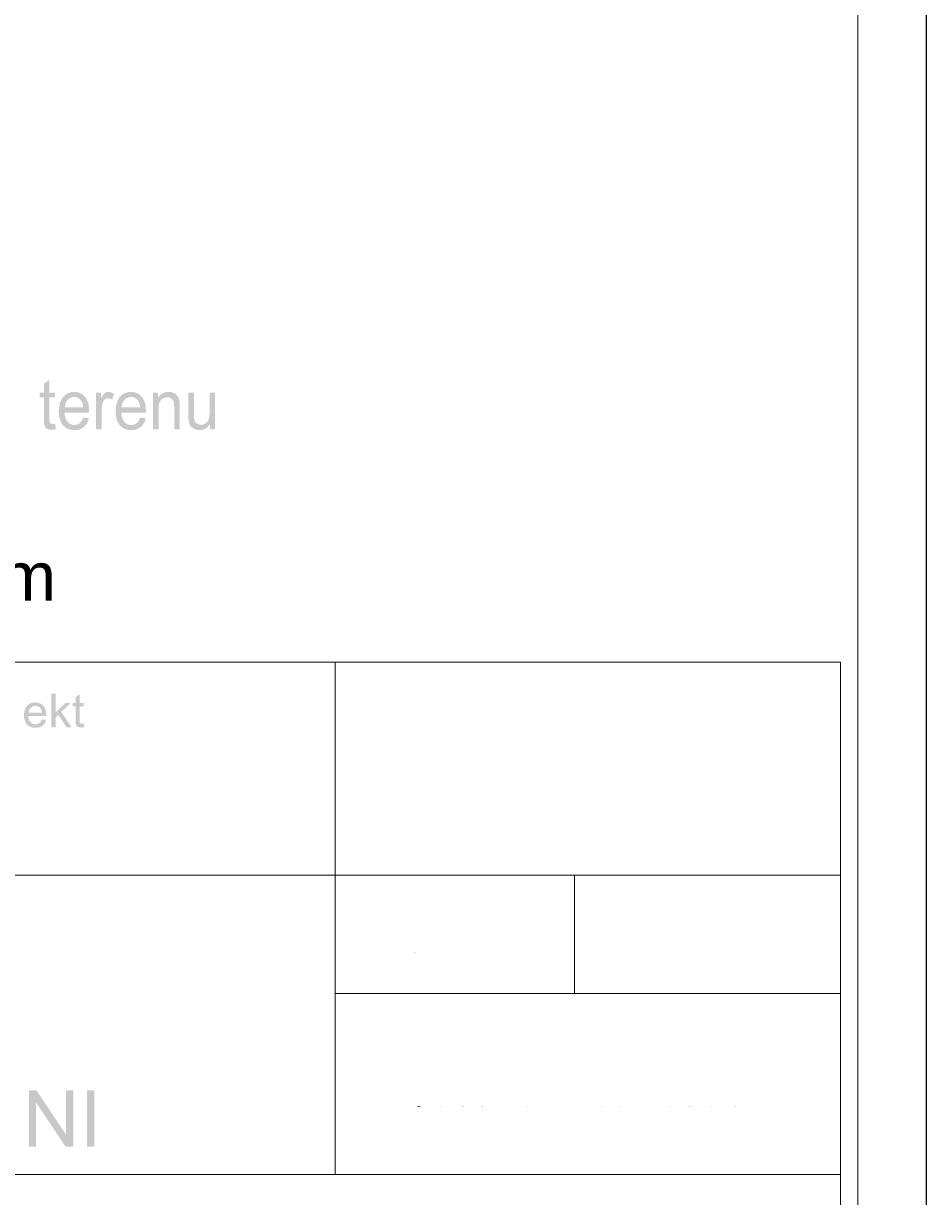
# Model space of a CAD drawing. Header units: millimetres. Extents: x -283 to 124139, y -3891 to 5906.
# Tile 40 of 55: x 1794 to 2094, y -3546 to -3157. Entities that reach past the tile are written whole.
import ezdxf

# ---------------------------------------------------------------- set-up
doc = ezdxf.new("R2010")
doc.units = ezdxf.units.MM
doc.header["$LTSCALE"] = 20
doc.header["$MEASUREMENT"] = 0
doc.layers.get('0').update_dxf_attribs({"color": 252, "linetype": 'CONTINUOUS'})

msp = doc.modelspace()

# ---------------------------------------------------------------- hatches: boundary and pattern name
h = msp.add_hatch(color=7)
h.dxf.hatch_style = 2
h.paths.add_polyline_path([(1804.55, -3289.73), (1804.82, -3291.55), (1804.07, -3291.69), (1803.41, -3291.73), (1802.51, -3291.64), (1801.85, -3291.38), (1801.37, -3290.97), (1801.06, -3290.45), (1800.96, -3290.08), (1800.89, -3289.55), (1800.85, -3288.86), (1800.83, -3288.01), (1800.83, -3281.01), (1799.48, -3281.01), (1799.48, -3279.41), (1800.83, -3279.41), (1800.83, -3276.4), (1802.68, -3275.16), (1802.68, -3279.41), (1804.55, -3279.41), (1804.55, -3281.01), (1802.68, -3281.01), (1802.68, -3288.13), (1802.7, -3288.85), (1802.78, -3289.26), (1803.1, -3289.66), (1803.37, -3289.77), (1803.73, -3289.81), (1804.09, -3289.79)])
h = msp.add_hatch(color=7)
h.paths.add_polyline_path([(1813.89, -3287.66), (1815.81, -3287.92), (1815.53, -3288.8), (1815.16, -3289.58), (1814.69, -3290.25), (1814.13, -3290.82), (1813.47, -3291.27), (1812.73, -3291.59), (1811.9, -3291.78), (1810.99, -3291.85), (1809.85, -3291.75), (1808.84, -3291.44), (1807.95, -3290.93), (1807.18, -3290.21), (1806.57, -3289.3), (1806.13, -3288.23), (1805.87, -3286.99), (1805.78, -3285.59), (1805.87, -3284.14), (1806.13, -3282.87), (1806.58, -3281.76), (1807.2, -3280.83), (1807.96, -3280.09), (1808.83, -3279.56), (1809.81, -3279.24), (1810.89, -3279.13), (1811.94, -3279.24), (1812.88, -3279.55), (1813.73, -3280.07), (1814.48, -3280.79), (1815.09, -3281.71), (1815.52, -3282.79), (1815.78, -3284.05), (1815.87, -3285.47), (1815.86, -3286.02), (1807.69, -3286.02), (1807.79, -3286.96), (1808, -3287.79), (1808.3, -3288.5), (1808.71, -3289.09), (1809.2, -3289.56), (1809.74, -3289.89), (1810.35, -3290.09), (1811, -3290.15), (1811.95, -3290), (1812.74, -3289.56), (1813.39, -3288.79)])
h.paths.add_polyline_path([(1807.79, -3284.32), (1813.91, -3284.32), (1813.82, -3283.6), (1813.67, -3282.98), (1813.47, -3282.45), (1813.21, -3282.02), (1812.73, -3281.5), (1812.19, -3281.13), (1811.58, -3280.9), (1810.91, -3280.83), (1810.3, -3280.89), (1809.73, -3281.06), (1809.22, -3281.36), (1808.76, -3281.78), (1808.37, -3282.29), (1808.08, -3282.89), (1807.89, -3283.57)])
h = msp.add_hatch(color=7)
h.dxf.hatch_style = 2
h.paths.add_polyline_path([(1818.17, -3291.57), (1818.17, -3279.41), (1819.84, -3279.41), (1819.84, -3281.25), (1820.16, -3280.66), (1820.46, -3280.18), (1820.75, -3279.81), (1821.02, -3279.55), (1821.59, -3279.24), (1822.21, -3279.13), (1823.16, -3279.3), (1824.12, -3279.8), (1823.48, -3281.71), (1822.8, -3281.37), (1822.12, -3281.26), (1821.54, -3281.37), (1821.03, -3281.67), (1820.61, -3282.16), (1820.34, -3282.8), (1820.11, -3283.95), (1820.03, -3285.2), (1820.03, -3291.57)])
h = msp.add_hatch(color=7)
h.paths.add_polyline_path([(1832.76, -3287.66), (1834.67, -3287.92), (1834.4, -3288.8), (1834.02, -3289.58), (1833.56, -3290.25), (1832.99, -3290.82), (1832.34, -3291.27), (1831.6, -3291.59), (1830.77, -3291.78), (1829.86, -3291.85), (1828.72, -3291.75), (1827.7, -3291.44), (1826.81, -3290.93), (1826.05, -3290.21), (1825.43, -3289.3), (1824.99, -3288.23), (1824.73, -3286.99), (1824.64, -3285.59), (1824.73, -3284.14), (1825, -3282.87), (1825.44, -3281.76), (1826.06, -3280.83), (1826.83, -3280.09), (1827.7, -3279.56), (1828.67, -3279.24), (1829.75, -3279.13), (1830.8, -3279.24), (1831.75, -3279.55), (1832.6, -3280.07), (1833.34, -3280.79), (1833.95, -3281.71), (1834.39, -3282.79), (1834.65, -3284.05), (1834.74, -3285.47), (1834.72, -3286.02), (1826.56, -3286.02), (1826.66, -3286.96), (1826.86, -3287.79), (1827.17, -3288.5), (1827.58, -3289.09), (1828.06, -3289.56), (1828.61, -3289.89), (1829.21, -3290.09), (1829.87, -3290.15), (1830.81, -3290), (1831.61, -3289.56), (1832.26, -3288.79)])
h.paths.add_polyline_path([(1826.66, -3284.32), (1832.78, -3284.32), (1832.69, -3283.6), (1832.54, -3282.98), (1832.33, -3282.45), (1832.07, -3282.02), (1831.6, -3281.5), (1831.06, -3281.13), (1830.45, -3280.9), (1829.78, -3280.83), (1829.16, -3280.89), (1828.6, -3281.06), (1828.08, -3281.36), (1827.62, -3281.78), (1827.24, -3282.29), (1826.95, -3282.89), (1826.76, -3283.57)])
h = msp.add_hatch(color=7)
h.dxf.hatch_style = 2
h.paths.add_polyline_path([(1837.06, -3291.57), (1837.06, -3279.41), (1838.73, -3279.41), (1838.73, -3281.14), (1839.4, -3280.26), (1840.2, -3279.63), (1841.14, -3279.26), (1842.21, -3279.13), (1843.16, -3279.23), (1844.03, -3279.53), (1844.76, -3279.99), (1845.27, -3280.57), (1845.62, -3281.27), (1845.85, -3282.09), (1845.9, -3282.43), (1845.93, -3282.88), (1845.95, -3283.43), (1845.95, -3284.09), (1845.95, -3291.57), (1844.1, -3291.57), (1844.1, -3284.17), (1844.04, -3283.07), (1843.88, -3282.29), (1843.58, -3281.73), (1843.11, -3281.29), (1842.52, -3281.01), (1841.82, -3280.92), (1841.25, -3280.97), (1840.72, -3281.13), (1840.22, -3281.39), (1839.77, -3281.76), (1839.4, -3282.27), (1839.13, -3282.97), (1838.97, -3283.85), (1838.91, -3284.93), (1838.91, -3291.57)])
h = msp.add_hatch(color=7)
h.dxf.hatch_style = 2
h.paths.add_polyline_path([(1856.03, -3291.57), (1856.03, -3289.79), (1855.34, -3290.69), (1854.52, -3291.33), (1853.6, -3291.72), (1852.56, -3291.85), (1851.62, -3291.75), (1850.75, -3291.44), (1850.01, -3290.97), (1849.5, -3290.4), (1849.15, -3289.7), (1848.93, -3288.87), (1848.84, -3288.09), (1848.82, -3286.95), (1848.82, -3279.41), (1850.67, -3279.41), (1850.67, -3286.15), (1850.68, -3286.9), (1850.7, -3287.51), (1850.73, -3287.99), (1850.78, -3288.33), (1851.06, -3289.06), (1851.52, -3289.61), (1852.16, -3289.96), (1852.93, -3290.07), (1853.74, -3289.96), (1854.5, -3289.6), (1855.12, -3289.04), (1855.53, -3288.3), (1855.66, -3287.85), (1855.76, -3287.3), (1855.82, -3286.66), (1855.84, -3285.93), (1855.84, -3279.41), (1857.69, -3279.41), (1857.69, -3291.57)])
h = msp.add_hatch(color=7)
h.dxf.hatch_style = 2
h.paths.add_polyline_path([(1803.34, -3390.46), (1803.34, -3379.35), (1804.7, -3379.35), (1804.7, -3385.68), (1807.93, -3382.41), (1809.7, -3382.41), (1806.62, -3385.4), (1810.01, -3390.46), (1808.33, -3390.46), (1805.66, -3386.34), (1804.7, -3387.27), (1804.7, -3390.46)])
h = msp.add_hatch(color=7)
h.dxf.hatch_style = 2
h.paths.add_polyline_path([(1814.08, -3389.24), (1814.28, -3390.44), (1813.25, -3390.57), (1812.59, -3390.51), (1812.09, -3390.33), (1811.74, -3390.06), (1811.52, -3389.71), (1811.44, -3389.47), (1811.39, -3389.12), (1811.36, -3388.66), (1811.35, -3388.1), (1811.35, -3383.47), (1810.35, -3383.47), (1810.35, -3382.41), (1811.35, -3382.41), (1811.35, -3380.41), (1812.71, -3379.6), (1812.71, -3382.41), (1814.08, -3382.41), (1814.08, -3383.47), (1812.71, -3383.47), (1812.71, -3388.18), (1812.72, -3388.66), (1812.78, -3388.93), (1813.01, -3389.19), (1813.48, -3389.29)])
h = msp.add_hatch(color=7)
h.paths.add_polyline_path([(1800.2, -3387.86), (1801.61, -3388.04), (1801.13, -3389.14), (1800.38, -3389.96), (1799.89, -3390.26), (1799.35, -3390.47), (1798.74, -3390.6), (1798.07, -3390.64), (1797.23, -3390.57), (1796.49, -3390.37), (1795.83, -3390.03), (1795.27, -3389.55), (1794.82, -3388.96), (1794.49, -3388.25), (1794.3, -3387.43), (1794.23, -3386.5), (1794.3, -3385.54), (1794.5, -3384.7), (1794.82, -3383.97), (1795.28, -3383.35), (1795.84, -3382.86), (1796.48, -3382.51), (1797.2, -3382.3), (1797.99, -3382.23), (1798.76, -3382.29), (1799.46, -3382.5), (1800.08, -3382.84), (1800.63, -3383.33), (1801.08, -3383.93), (1801.4, -3384.65), (1801.59, -3385.48), (1801.66, -3386.42), (1801.65, -3386.78), (1795.65, -3386.78), (1795.72, -3387.41), (1795.87, -3387.95), (1796.09, -3388.42), (1796.4, -3388.81), (1797.15, -3389.34), (1798.08, -3389.52), (1798.77, -3389.42), (1799.36, -3389.12), (1799.83, -3388.61)])
h.paths.add_polyline_path([(1795.72, -3385.66), (1800.22, -3385.66), (1800.04, -3384.77), (1799.7, -3384.14), (1799.35, -3383.79), (1798.95, -3383.55), (1798.51, -3383.4), (1798.01, -3383.35), (1797.14, -3383.51), (1796.43, -3383.98), (1795.93, -3384.71)])
h = msp.add_hatch(color=7)
h.dxf.hatch_style = 2
h.paths.add_polyline_path([(1795.87, -3529.71), (1795.87, -3511.03), (1798.41, -3511.03), (1808.22, -3525.7), (1808.22, -3511.03), (1810.59, -3511.03), (1810.59, -3529.71), (1808.06, -3529.71), (1798.24, -3515.03), (1798.24, -3529.71)])
h = msp.add_hatch(color=7)
h.dxf.hatch_style = 2
h.paths.add_polyline_path([(1815.17, -3529.71), (1815.17, -3511.03), (1817.64, -3511.03), (1817.64, -3529.71)])
h = msp.add_hatch(color=7)
h.paths.add_polyline_path([(1924.97, -3516.21), (1924.97, -3516.39), (1924.97, -3516.57), (1925.13, -3516.57), (1925.13, -3516.48), (1924.97, -3516.39), (1925.13, -3516.39), (1925.06, -3516.24)])
h.paths.add_polyline_path([(1924.97, -3516.39), (1924.97, -3516.21), (1924.97, -3516.3)])
h.paths.add_polyline_path([(1924.97, -3516.39), (1924.97, -3516.57)])
h = msp.add_hatch(color=7)
h.paths.add_polyline_path([(1932.45, -3516.21), (1932.45, -3516.39), (1932.45, -3516.57), (1932.45, -3516.39), (1932.63, -3516.57), (1932.45, -3516.39), (1932.54, -3516.39), (1932.63, -3516.39), (1932.6, -3516.3)])
h.paths.add_polyline_path([(1932.45, -3516.39), (1932.45, -3516.24), (1932.45, -3516.3)])
h = msp.add_hatch(color=7)
h.paths.add_polyline_path([(1939.93, -3516.21), (1939.93, -3516.57), (1940.08, -3516.57), (1939.93, -3516.57), (1940.1, -3516.57)])
h.paths.add_polyline_path([(1939.93, -3516.39), (1939.93, -3516.57)])
h = msp.add_hatch(color=7)
h.dxf.hatch_style = 2
h.paths.add_polyline_path([(1946.34, -3516.21), (1946.34, -3516.39), (1946.34, -3516.57), (1946.34, -3516.39), (1946.52, -3516.57), (1946.52, -3516.39), (1946.52, -3516.24), (1946.34, -3516.21), (1946.49, -3516.24), (1946.52, -3516.39), (1946.52, -3516.57)])
h = msp.add_hatch(color=7)
h.dxf.hatch_style = 2
h.paths.add_polyline_path([(1954.17, -3516.21), (1954.17, -3516.39), (1954.17, -3516.54), (1954.17, -3516.39)])
h = msp.add_hatch(color=7)
h.paths.add_polyline_path([(1961.3, -3516.21), (1961.3, -3516.57), (1961.45, -3516.57), (1961.3, -3516.57), (1961.47, -3516.57)])
h.paths.add_polyline_path([(1961.3, -3516.39), (1961.3, -3516.57)])
h = msp.add_hatch(color=7)
h.dxf.hatch_style = 2
h.paths.add_polyline_path([(1978.75, -3516.21), (1978.75, -3516.39), (1978.75, -3516.57), (1978.75, -3516.48), (1978.75, -3516.39), (1978.75, -3516.24), (1978.75, -3516.3), (1978.75, -3516.39)])
h = msp.add_hatch(color=7)
h.paths.add_polyline_path([(1985.87, -3516.21), (1985.87, -3516.57), (1986.02, -3516.57), (1985.87, -3516.57), (1986.05, -3516.57)])
h.paths.add_polyline_path([(1985.87, -3516.39), (1985.87, -3516.57)])
h = msp.add_hatch(color=7)
h.dxf.hatch_style = 2
h.paths.add_polyline_path([(1992.28, -3516.21), (1992.28, -3516.39), (1992.28, -3516.57), (1992.28, -3516.39), (1992.46, -3516.57), (1992.46, -3516.39), (1992.46, -3516.24), (1992.28, -3516.21), (1992.43, -3516.24), (1992.46, -3516.39), (1992.46, -3516.57)])
h = msp.add_hatch(color=7)
h.dxf.hatch_style = 2
h.paths.add_polyline_path([(2000.12, -3516.21), (2000.12, -3516.39), (2000.12, -3516.57), (2000.12, -3516.39)])
h = msp.add_hatch(color=7)
h.dxf.hatch_style = 2
h.paths.add_polyline_path([(2002.96, -3516.21), (2002.96, -3516.39), (2002.96, -3516.24), (2002.96, -3516.57), (2002.96, -3516.21), (2003.14, -3516.21), (2003.14, -3516.37), (2003.14, -3516.21)])
h = msp.add_hatch(color=7)
h.paths.add_polyline_path([(2008.66, -3516.21), (2008.66, -3516.57), (2008.82, -3516.57), (2008.66, -3516.57), (2008.84, -3516.57)])
h.paths.add_polyline_path([(2008.66, -3516.39), (2008.66, -3516.57)])
h = msp.add_hatch(color=7)
h.paths.add_polyline_path([(2015.07, -3516.21), (2015.07, -3516.39), (2015.07, -3516.57), (2015.07, -3516.39), (2015.25, -3516.57), (2015.07, -3516.39), (2015.16, -3516.39), (2015.25, -3516.39), (2015.23, -3516.3)])
h.paths.add_polyline_path([(2015.07, -3516.39), (2015.07, -3516.24), (2015.07, -3516.3)])
h = msp.add_hatch(color=7)
h.dxf.hatch_style = 2
h.paths.add_polyline_path([(2022.55, -3516.21), (2022.55, -3516.39), (2022.55, -3516.57), (2022.55, -3516.39), (2022.73, -3516.57), (2022.73, -3516.39), (2022.73, -3516.24), (2022.55, -3516.21), (2022.71, -3516.24), (2022.73, -3516.39), (2022.73, -3516.57)])
h = msp.add_hatch(color=7)
h.paths.add_polyline_path([(2030.39, -3516.21), (2030.39, -3516.57), (2030.54, -3516.57), (2030.39, -3516.57), (2030.56, -3516.57)])
h.paths.add_polyline_path([(2030.39, -3516.39), (2030.39, -3516.57)])

# ---------------------------------------------------------------- linework, layer by layer
msp.add_lwpolyline([(-6.12, -2406.32), (-6.12, -3891.32), (2093.88, -3891.32), (2093.88, -2406.32)], close=True)
at = {"color": 7, "lineweight": 0}
msp.add_lwpolyline([(86.01, -3846.34), (2071.07, -3846.34), (2071.07, -2404.05), (86.01, -2404.05)], close=True, dxfattribs=at)
for points in [[(1467.03, -3368.88), (2065.31, -3368.88)], [(1897.51, -3368.88), (1897.51, -3538.9)], [(2065.31, -3368.88), (2065.31, -3648.8)], [(1467.03, -3439.52), (2065.31, -3439.52)], [(1977.04, -3439.52), (1977.04, -3478.89)], [(1897.51, -3478.89), (2065.31, -3478.89)], [(1467.03, -3538.9), (2065.31, -3538.9)]]:
    msp.add_lwpolyline(points, dxfattribs=at)

# ---------------------------------------------------------------- texts
at = {"color": 7, "attachment_point": 1}
for s, insert, char_height in [('{\\fArial|b0|i0|c0;10. Zawór kulowy p=1,0MPa t=120°C Dn20mm }', (1335.92, -3332.38), 16.057), ('{\\fT3romans.shxHorz2_852841N0|b0|i0|c0;SKALA}', (1923.22, -3465.2), 0.2475), ('{\\fT3romans.shxHorz2_139684N0|b0|i0|c0;:}', (1948.36, -3465.12), 0.33), ('{\\fT3romans.shxHorz2_139631N0|b0|i0|c0;-}', (2016.57, -3465.12), 0.33), ('{\\fT3romans.shxHorz2_139631N0|b0|i0|c0;BRAN}', (1924.97, -3516.24), 0.33)]:
    msp.add_mtext(s, dxfattribs=dict(at, insert=insert, char_height=char_height))

doc.saveas('drawing.dxf')
